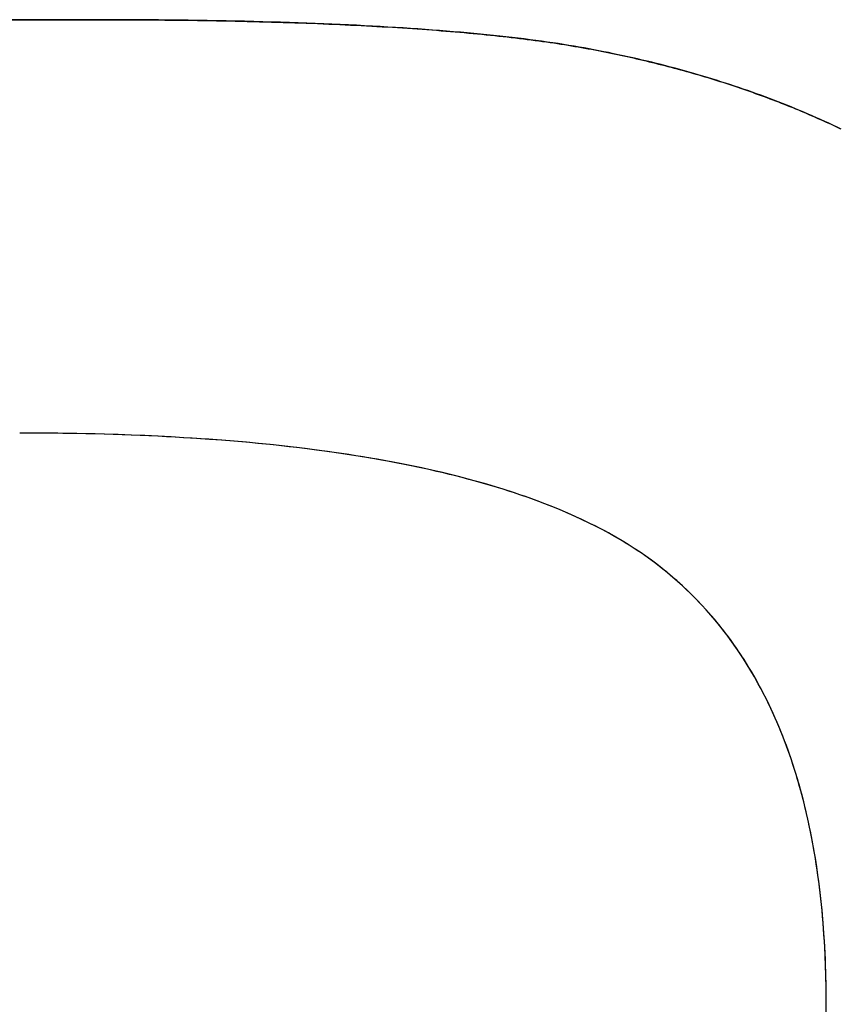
# Model space of a CAD drawing. Extents: x -1.48 to 1.48, y -1.03 to 1.03.
# Tile 71 of 90: x 0.7479 to 0.7697, y -0.5537 to -0.5274. Entities that reach past the tile are written whole.
import ezdxf

# ---------------------------------------------------------------- set-up
doc = ezdxf.new("R2010")
doc.units = 0
doc.layers.get('0').update_dxf_attribs({"linetype": 'CONTINUOUS'})

# ---------------------------------------------------------------- blocks, each defined once
blk = doc.blocks.new('*U1')
at = {"extrusion": (0, -1, 0)}
for p, q in [((0.713517, -0.527437, 0.154), (0.749953, -0.527437, 0.154)), ((0.749953, -0.527437, 0.1539), (0.713517, -0.527437, 0.1539)), ((0.749953, -0.527437, 0.154), (0.749953, -0.527437, 0.1539))]:
    blk.add_line(p, q, dxfattribs=at)
for p, q in [((0.749953, -0.527437, 0.1539), (0.713517, -0.527437, 0.1539)), ((0.713517, -0.527437, 0.154), (0.749953, -0.527437, 0.154)), ((0.749953, -0.527437, 0.154), (0.749953, -0.527437, 0.1539))]:
    blk.add_line(p, q)
for points in [[(0.749953, -0.527437, 0.154), (0.750139, -0.527438, 0.154), (0.750323, -0.527438, 0.154), (0.750507, -0.527438, 0.154), (0.750689, -0.527439, 0.154), (0.75087, -0.52744, 0.154), (0.751051, -0.52744, 0.154), (0.75123, -0.527442, 0.154), (0.751408, -0.527443, 0.154), (0.751585, -0.527444, 0.154), (0.751761, -0.527446, 0.154), (0.751936, -0.527448, 0.154), (0.752111, -0.52745, 0.154), (0.752284, -0.527452, 0.154), (0.752456, -0.527454, 0.154), (0.752627, -0.527456, 0.154), (0.752797, -0.527459, 0.154), (0.752966, -0.527462, 0.154), (0.753133, -0.527465, 0.154), (0.7533, -0.527468, 0.154), (0.753466, -0.527471, 0.154), (0.753631, -0.527474, 0.154), (0.753795, -0.527478, 0.154), (0.753957, -0.527482, 0.154), (0.754119, -0.527486, 0.154), (0.75428, -0.52749, 0.154), (0.754439, -0.527494, 0.154), (0.754598, -0.527499, 0.154), (0.754756, -0.527503, 0.154), (0.754912, -0.527508, 0.154), (0.755068, -0.527513, 0.154), (0.755222, -0.527518, 0.154), (0.755375, -0.527523, 0.154), (0.755528, -0.527529, 0.154), (0.755679, -0.527534, 0.154), (0.75583, -0.52754, 0.154), (0.755979, -0.527546, 0.154), (0.756127, -0.527552, 0.154), (0.756274, -0.527559, 0.154), (0.756421, -0.527565, 0.154), (0.756566, -0.527572, 0.154), (0.75671, -0.527579, 0.154), (0.756853, -0.527585, 0.154), (0.756995, -0.527593, 0.154), (0.757136, -0.5276, 0.154), (0.757276, -0.527607, 0.154), (0.757415, -0.527615, 0.154), (0.757553, -0.527623, 0.154), (0.75769, -0.527631, 0.154), (0.757826, -0.527639, 0.154), (0.757961, -0.527647, 0.154), (0.758095, -0.527656, 0.154), (0.758227, -0.527664, 0.154), (0.758359, -0.527673, 0.154), (0.75849, -0.527682, 0.154), (0.75862, -0.527691, 0.154), (0.758748, -0.527701, 0.154), (0.758876, -0.52771, 0.154), (0.759003, -0.52772, 0.154), (0.759128, -0.52773, 0.154), (0.759253, -0.52774, 0.154), (0.759376, -0.52775, 0.154), (0.759499, -0.52776, 0.154), (0.75962, -0.527771, 0.154), (0.75974, -0.527781, 0.154), (0.75986, -0.527792, 0.154), (0.759978, -0.527803, 0.154), (0.760095, -0.527814, 0.154), (0.760212, -0.527826, 0.154), (0.760327, -0.527837, 0.154), (0.760441, -0.527849, 0.154), (0.760554, -0.527861, 0.154), (0.760666, -0.527873, 0.154), (0.760778, -0.527885, 0.154), (0.760888, -0.527897, 0.154), (0.760997, -0.52791, 0.154), (0.761105, -0.527922, 0.154), (0.761212, -0.527935, 0.154), (0.761318, -0.527948, 0.154), (0.761423, -0.527961, 0.154), (0.761526, -0.527975, 0.154), (0.761629, -0.527988, 0.154), (0.761731, -0.528002, 0.154), (0.761832, -0.528016, 0.154), (0.761932, -0.52803, 0.154), (0.76203, -0.528044, 0.154), (0.762128, -0.528058, 0.154), (0.762225, -0.528073, 0.154), (0.76232, -0.528087, 0.154), (0.762415, -0.528102, 0.154), (0.762509, -0.528117, 0.154), (0.762601, -0.528132, 0.154), (0.762693, -0.528148, 0.154), (0.762783, -0.528163, 0.154), (0.762872, -0.528179, 0.154), (0.762961, -0.528195, 0.154), (0.763048, -0.528211, 0.154), (0.763136, -0.528227, 0.154), (0.763223, -0.528244, 0.154), (0.763309, -0.52826, 0.154), (0.763396, -0.528277, 0.154), (0.763483, -0.528294, 0.154), (0.763569, -0.528312, 0.154), (0.763655, -0.528329, 0.154), (0.763741, -0.528347, 0.154), (0.763827, -0.528365, 0.154), (0.763912, -0.528383, 0.154), (0.763998, -0.528402, 0.154), (0.764083, -0.52842, 0.154), (0.764168, -0.528439, 0.154), (0.764253, -0.528458, 0.154), (0.764338, -0.528478, 0.154), (0.764422, -0.528497, 0.154), (0.764507, -0.528517, 0.154), (0.764591, -0.528537, 0.154), (0.764675, -0.528557, 0.154), (0.764759, -0.528577, 0.154), (0.764842, -0.528598, 0.154), (0.764926, -0.528619, 0.154), (0.765009, -0.52864, 0.154), (0.765092, -0.528661, 0.154), (0.765175, -0.528683, 0.154), (0.765258, -0.528704, 0.154), (0.765341, -0.528726, 0.154), (0.765423, -0.528748, 0.154), (0.765505, -0.528771, 0.154), (0.765587, -0.528793, 0.154), (0.765669, -0.528816, 0.154), (0.765751, -0.528839, 0.154), (0.765833, -0.528862, 0.154), (0.765914, -0.528886, 0.154), (0.765995, -0.528909, 0.154), (0.766076, -0.528933, 0.154), (0.766157, -0.528957, 0.154), (0.766238, -0.528982, 0.154), (0.766318, -0.529006, 0.154), (0.766399, -0.529031, 0.154), (0.766479, -0.529056, 0.154), (0.766559, -0.529081, 0.154), (0.766638, -0.529107, 0.154), (0.766718, -0.529132, 0.154), (0.766798, -0.529158, 0.154), (0.766877, -0.529184, 0.154), (0.766956, -0.529211, 0.154), (0.767035, -0.529237, 0.154), (0.767113, -0.529264, 0.154), (0.767192, -0.529291, 0.154), (0.76727, -0.529318, 0.154), (0.767349, -0.529345, 0.154), (0.767427, -0.529373, 0.154), (0.767504, -0.529401, 0.154), (0.767582, -0.529429, 0.154), (0.76766, -0.529457, 0.154), (0.767737, -0.529485, 0.154), (0.767814, -0.529514, 0.154), (0.767891, -0.529543, 0.154), (0.767968, -0.529572, 0.154), (0.768045, -0.529601, 0.154), (0.768121, -0.529631, 0.154), (0.768197, -0.529661, 0.154), (0.768273, -0.529691, 0.154), (0.768349, -0.529721, 0.154), (0.768425, -0.529751, 0.154), (0.768501, -0.529782, 0.154), (0.768576, -0.529813, 0.154), (0.768651, -0.529844, 0.154), (0.768726, -0.529875, 0.154), (0.768801, -0.529907, 0.154), (0.768876, -0.529939, 0.154), (0.76895, -0.529971, 0.154), (0.769024, -0.530003, 0.154), (0.769099, -0.530035, 0.154), (0.769173, -0.530068, 0.154), (0.769246, -0.530101, 0.154), (0.76932, -0.530134, 0.154), (0.769393, -0.530167, 0.154), (0.769467, -0.5302, 0.154), (0.76954, -0.530234, 0.154), (0.769613, -0.530268, 0.154), (0.769685, -0.530302, 0.154), (0.769758, -0.530337, 0.154)], [(0.769792, -0.530353, 0.1539), (0.769683, -0.530301, 0.1539), (0.769574, -0.53025, 0.1539), (0.769464, -0.530199, 0.1539), (0.769354, -0.530149, 0.1539), (0.769243, -0.530099, 0.1539), (0.769132, -0.53005, 0.1539), (0.76902, -0.530001, 0.1539), (0.768909, -0.529953, 0.1539), (0.768796, -0.529905, 0.1539), (0.768684, -0.529858, 0.1539), (0.768571, -0.529811, 0.1539), (0.768457, -0.529764, 0.1539), (0.768343, -0.529719, 0.1539), (0.768229, -0.529673, 0.1539), (0.768114, -0.529628, 0.1539), (0.767999, -0.529584, 0.1539), (0.767884, -0.52954, 0.1539), (0.767768, -0.529497, 0.1539), (0.767652, -0.529454, 0.1539), (0.767535, -0.529412, 0.1539), (0.767418, -0.52937, 0.1539), (0.767301, -0.529328, 0.1539), (0.767183, -0.529288, 0.1539), (0.767065, -0.529247, 0.1539), (0.766946, -0.529207, 0.1539), (0.766827, -0.529168, 0.1539), (0.766707, -0.529129, 0.1539), (0.766588, -0.52909, 0.1539), (0.766467, -0.529053, 0.1539), (0.766347, -0.529015, 0.1539), (0.766226, -0.528978, 0.1539), (0.766104, -0.528942, 0.1539), (0.765982, -0.528906, 0.1539), (0.76586, -0.52887, 0.1539), (0.765738, -0.528835, 0.1539), (0.765615, -0.528801, 0.1539), (0.765491, -0.528767, 0.1539), (0.765367, -0.528733, 0.1539), (0.765243, -0.5287, 0.1539), (0.765118, -0.528668, 0.1539), (0.764993, -0.528636, 0.1539), (0.764868, -0.528604, 0.1539), (0.764742, -0.528573, 0.1539), (0.764616, -0.528543, 0.1539), (0.764489, -0.528513, 0.1539), (0.764362, -0.528483, 0.1539), (0.764235, -0.528454, 0.1539), (0.764107, -0.528426, 0.1539), (0.763979, -0.528398, 0.1539), (0.76385, -0.52837, 0.1539), (0.763721, -0.528343, 0.1539), (0.763592, -0.528316, 0.1539), (0.763462, -0.52829, 0.1539), (0.763332, -0.528265, 0.1539), (0.763201, -0.52824, 0.1539), (0.76307, -0.528215, 0.1539), (0.762939, -0.528191, 0.1539), (0.762805, -0.528167, 0.1539), (0.762669, -0.528144, 0.1539), (0.762531, -0.528121, 0.1539), (0.76239, -0.528098, 0.1539), (0.762247, -0.528076, 0.1539), (0.762101, -0.528054, 0.1539), (0.761954, -0.528033, 0.1539), (0.761803, -0.528012, 0.1539), (0.761651, -0.527991, 0.1539), (0.761496, -0.527971, 0.1539), (0.761339, -0.527951, 0.1539), (0.76118, -0.527931, 0.1539), (0.761018, -0.527912, 0.1539), (0.760854, -0.527893, 0.1539), (0.760688, -0.527875, 0.1539), (0.760519, -0.527857, 0.1539), (0.760348, -0.527839, 0.1539), (0.760174, -0.527822, 0.1539), (0.759999, -0.527805, 0.1539), (0.75982, -0.527788, 0.1539), (0.75964, -0.527772, 0.1539), (0.759457, -0.527757, 0.1539), (0.759272, -0.527741, 0.1539), (0.759085, -0.527726, 0.1539), (0.758895, -0.527712, 0.1539), (0.758703, -0.527697, 0.1539), (0.758508, -0.527683, 0.1539), (0.758312, -0.52767, 0.1539), (0.758113, -0.527657, 0.1539), (0.757911, -0.527644, 0.1539), (0.757707, -0.527632, 0.1539), (0.757501, -0.52762, 0.1539), (0.757293, -0.527608, 0.1539), (0.757082, -0.527597, 0.1539), (0.756869, -0.527586, 0.1539), (0.756653, -0.527576, 0.1539), (0.756436, -0.527566, 0.1539), (0.756215, -0.527556, 0.1539), (0.755993, -0.527547, 0.1539), (0.755768, -0.527538, 0.1539), (0.755541, -0.527529, 0.1539), (0.755312, -0.527521, 0.1539), (0.75508, -0.527513, 0.1539), (0.754846, -0.527506, 0.1539), (0.754609, -0.527499, 0.1539), (0.75437, -0.527492, 0.1539), (0.754129, -0.527486, 0.1539), (0.753886, -0.52748, 0.1539), (0.75364, -0.527475, 0.1539), (0.753392, -0.52747, 0.1539), (0.753141, -0.527465, 0.1539), (0.752888, -0.52746, 0.1539), (0.752633, -0.527456, 0.1539), (0.752376, -0.527453, 0.1539), (0.752116, -0.52745, 0.1539), (0.751854, -0.527447, 0.1539), (0.751589, -0.527444, 0.1539), (0.751323, -0.527442, 0.1539), (0.751053, -0.52744, 0.1539), (0.750782, -0.527439, 0.1539), (0.750508, -0.527438, 0.1539), (0.750232, -0.527438, 0.1539), (0.749953, -0.527437, 0.1539)], [(0.769792, -0.530353, 0.1539), (0.769683, -0.530301, 0.1539), (0.769574, -0.53025, 0.1539), (0.769464, -0.530199, 0.1539), (0.769354, -0.530149, 0.1539), (0.769243, -0.530099, 0.1539), (0.769132, -0.53005, 0.1539), (0.76902, -0.530001, 0.1539), (0.768909, -0.529953, 0.1539), (0.768796, -0.529905, 0.1539), (0.768684, -0.529858, 0.1539), (0.768571, -0.529811, 0.1539), (0.768457, -0.529764, 0.1539), (0.768343, -0.529719, 0.1539), (0.768229, -0.529673, 0.1539), (0.768114, -0.529628, 0.1539), (0.767999, -0.529584, 0.1539), (0.767884, -0.52954, 0.1539), (0.767768, -0.529497, 0.1539), (0.767652, -0.529454, 0.1539), (0.767535, -0.529412, 0.1539), (0.767418, -0.52937, 0.1539), (0.767301, -0.529328, 0.1539), (0.767183, -0.529288, 0.1539), (0.767065, -0.529247, 0.1539), (0.766946, -0.529207, 0.1539), (0.766827, -0.529168, 0.1539), (0.766707, -0.529129, 0.1539), (0.766588, -0.52909, 0.1539), (0.766467, -0.529053, 0.1539), (0.766347, -0.529015, 0.1539), (0.766226, -0.528978, 0.1539), (0.766104, -0.528942, 0.1539), (0.765982, -0.528906, 0.1539), (0.76586, -0.52887, 0.1539), (0.765738, -0.528835, 0.1539), (0.765615, -0.528801, 0.1539), (0.765491, -0.528767, 0.1539), (0.765367, -0.528733, 0.1539), (0.765243, -0.5287, 0.1539), (0.765118, -0.528668, 0.1539), (0.764993, -0.528636, 0.1539), (0.764868, -0.528604, 0.1539), (0.764742, -0.528573, 0.1539), (0.764616, -0.528543, 0.1539), (0.764489, -0.528513, 0.1539), (0.764362, -0.528483, 0.1539), (0.764235, -0.528454, 0.1539), (0.764107, -0.528426, 0.1539), (0.763979, -0.528398, 0.1539), (0.76385, -0.52837, 0.1539), (0.763721, -0.528343, 0.1539), (0.763592, -0.528316, 0.1539), (0.763462, -0.52829, 0.1539), (0.763332, -0.528265, 0.1539), (0.763201, -0.52824, 0.1539), (0.76307, -0.528215, 0.1539), (0.762939, -0.528191, 0.1539), (0.762805, -0.528167, 0.1539), (0.762669, -0.528144, 0.1539), (0.762531, -0.528121, 0.1539), (0.76239, -0.528098, 0.1539), (0.762247, -0.528076, 0.1539), (0.762101, -0.528054, 0.1539), (0.761954, -0.528033, 0.1539), (0.761803, -0.528012, 0.1539), (0.761651, -0.527991, 0.1539), (0.761496, -0.527971, 0.1539), (0.761339, -0.527951, 0.1539), (0.76118, -0.527931, 0.1539), (0.761018, -0.527912, 0.1539), (0.760854, -0.527893, 0.1539), (0.760688, -0.527875, 0.1539), (0.760519, -0.527857, 0.1539), (0.760348, -0.527839, 0.1539), (0.760174, -0.527822, 0.1539), (0.759999, -0.527805, 0.1539), (0.75982, -0.527788, 0.1539), (0.75964, -0.527772, 0.1539), (0.759457, -0.527757, 0.1539), (0.759272, -0.527741, 0.1539), (0.759085, -0.527726, 0.1539), (0.758895, -0.527712, 0.1539), (0.758703, -0.527697, 0.1539), (0.758508, -0.527683, 0.1539), (0.758312, -0.52767, 0.1539), (0.758113, -0.527657, 0.1539), (0.757911, -0.527644, 0.1539), (0.757707, -0.527632, 0.1539), (0.757501, -0.52762, 0.1539), (0.757293, -0.527608, 0.1539), (0.757082, -0.527597, 0.1539), (0.756869, -0.527586, 0.1539), (0.756653, -0.527576, 0.1539), (0.756436, -0.527566, 0.1539), (0.756215, -0.527556, 0.1539), (0.755993, -0.527547, 0.1539), (0.755768, -0.527538, 0.1539), (0.755541, -0.527529, 0.1539), (0.755312, -0.527521, 0.1539), (0.75508, -0.527513, 0.1539), (0.754846, -0.527506, 0.1539), (0.754609, -0.527499, 0.1539), (0.75437, -0.527492, 0.1539), (0.754129, -0.527486, 0.1539), (0.753886, -0.52748, 0.1539), (0.75364, -0.527475, 0.1539), (0.753392, -0.52747, 0.1539), (0.753141, -0.527465, 0.1539), (0.752888, -0.52746, 0.1539), (0.752633, -0.527456, 0.1539), (0.752376, -0.527453, 0.1539), (0.752116, -0.52745, 0.1539), (0.751854, -0.527447, 0.1539), (0.751589, -0.527444, 0.1539), (0.751323, -0.527442, 0.1539), (0.751053, -0.52744, 0.1539), (0.750782, -0.527439, 0.1539), (0.750508, -0.527438, 0.1539), (0.750232, -0.527438, 0.1539), (0.749953, -0.527437, 0.1539)], [(0.749953, -0.527437, 0.154), (0.750139, -0.527438, 0.154), (0.750323, -0.527438, 0.154), (0.750507, -0.527438, 0.154), (0.750689, -0.527439, 0.154), (0.75087, -0.52744, 0.154), (0.751051, -0.52744, 0.154), (0.75123, -0.527442, 0.154), (0.751408, -0.527443, 0.154), (0.751585, -0.527444, 0.154), (0.751761, -0.527446, 0.154), (0.751936, -0.527448, 0.154), (0.752111, -0.52745, 0.154), (0.752284, -0.527452, 0.154), (0.752456, -0.527454, 0.154), (0.752627, -0.527456, 0.154), (0.752797, -0.527459, 0.154), (0.752966, -0.527462, 0.154), (0.753133, -0.527465, 0.154), (0.7533, -0.527468, 0.154), (0.753466, -0.527471, 0.154), (0.753631, -0.527474, 0.154), (0.753795, -0.527478, 0.154), (0.753957, -0.527482, 0.154), (0.754119, -0.527486, 0.154), (0.75428, -0.52749, 0.154), (0.754439, -0.527494, 0.154), (0.754598, -0.527499, 0.154), (0.754756, -0.527503, 0.154), (0.754912, -0.527508, 0.154), (0.755068, -0.527513, 0.154), (0.755222, -0.527518, 0.154), (0.755375, -0.527523, 0.154), (0.755528, -0.527529, 0.154), (0.755679, -0.527534, 0.154), (0.75583, -0.52754, 0.154), (0.755979, -0.527546, 0.154), (0.756127, -0.527552, 0.154), (0.756274, -0.527559, 0.154), (0.756421, -0.527565, 0.154), (0.756566, -0.527572, 0.154), (0.75671, -0.527579, 0.154), (0.756853, -0.527585, 0.154), (0.756995, -0.527593, 0.154), (0.757136, -0.5276, 0.154), (0.757276, -0.527607, 0.154), (0.757415, -0.527615, 0.154), (0.757553, -0.527623, 0.154), (0.75769, -0.527631, 0.154), (0.757826, -0.527639, 0.154), (0.757961, -0.527647, 0.154), (0.758095, -0.527656, 0.154), (0.758227, -0.527664, 0.154), (0.758359, -0.527673, 0.154), (0.75849, -0.527682, 0.154), (0.75862, -0.527691, 0.154), (0.758748, -0.527701, 0.154), (0.758876, -0.52771, 0.154), (0.759003, -0.52772, 0.154), (0.759128, -0.52773, 0.154), (0.759253, -0.52774, 0.154), (0.759376, -0.52775, 0.154), (0.759499, -0.52776, 0.154), (0.75962, -0.527771, 0.154), (0.75974, -0.527781, 0.154), (0.75986, -0.527792, 0.154), (0.759978, -0.527803, 0.154), (0.760095, -0.527814, 0.154), (0.760212, -0.527826, 0.154), (0.760327, -0.527837, 0.154), (0.760441, -0.527849, 0.154), (0.760554, -0.527861, 0.154), (0.760666, -0.527873, 0.154), (0.760778, -0.527885, 0.154), (0.760888, -0.527897, 0.154), (0.760997, -0.52791, 0.154), (0.761105, -0.527922, 0.154), (0.761212, -0.527935, 0.154), (0.761318, -0.527948, 0.154), (0.761423, -0.527961, 0.154), (0.761526, -0.527975, 0.154), (0.761629, -0.527988, 0.154), (0.761731, -0.528002, 0.154), (0.761832, -0.528016, 0.154), (0.761932, -0.52803, 0.154), (0.76203, -0.528044, 0.154), (0.762128, -0.528058, 0.154), (0.762225, -0.528073, 0.154), (0.76232, -0.528087, 0.154), (0.762415, -0.528102, 0.154), (0.762509, -0.528117, 0.154), (0.762601, -0.528132, 0.154), (0.762693, -0.528148, 0.154), (0.762783, -0.528163, 0.154), (0.762872, -0.528179, 0.154), (0.762961, -0.528195, 0.154), (0.763048, -0.528211, 0.154), (0.763136, -0.528227, 0.154), (0.763223, -0.528244, 0.154), (0.763309, -0.52826, 0.154), (0.763396, -0.528277, 0.154), (0.763483, -0.528294, 0.154), (0.763569, -0.528312, 0.154), (0.763655, -0.528329, 0.154), (0.763741, -0.528347, 0.154), (0.763827, -0.528365, 0.154), (0.763912, -0.528383, 0.154), (0.763998, -0.528402, 0.154), (0.764083, -0.52842, 0.154), (0.764168, -0.528439, 0.154), (0.764253, -0.528458, 0.154), (0.764338, -0.528478, 0.154), (0.764422, -0.528497, 0.154), (0.764507, -0.528517, 0.154), (0.764591, -0.528537, 0.154), (0.764675, -0.528557, 0.154), (0.764759, -0.528577, 0.154), (0.764842, -0.528598, 0.154), (0.764926, -0.528619, 0.154), (0.765009, -0.52864, 0.154), (0.765092, -0.528661, 0.154), (0.765175, -0.528683, 0.154), (0.765258, -0.528704, 0.154), (0.765341, -0.528726, 0.154), (0.765423, -0.528748, 0.154), (0.765505, -0.528771, 0.154), (0.765587, -0.528793, 0.154), (0.765669, -0.528816, 0.154), (0.765751, -0.528839, 0.154), (0.765833, -0.528862, 0.154), (0.765914, -0.528886, 0.154), (0.765995, -0.528909, 0.154), (0.766076, -0.528933, 0.154), (0.766157, -0.528957, 0.154), (0.766238, -0.528982, 0.154), (0.766318, -0.529006, 0.154), (0.766399, -0.529031, 0.154), (0.766479, -0.529056, 0.154), (0.766559, -0.529081, 0.154), (0.766638, -0.529107, 0.154), (0.766718, -0.529132, 0.154), (0.766798, -0.529158, 0.154), (0.766877, -0.529184, 0.154), (0.766956, -0.529211, 0.154), (0.767035, -0.529237, 0.154), (0.767113, -0.529264, 0.154), (0.767192, -0.529291, 0.154), (0.76727, -0.529318, 0.154), (0.767349, -0.529345, 0.154), (0.767427, -0.529373, 0.154), (0.767504, -0.529401, 0.154), (0.767582, -0.529429, 0.154), (0.76766, -0.529457, 0.154), (0.767737, -0.529485, 0.154), (0.767814, -0.529514, 0.154), (0.767891, -0.529543, 0.154), (0.767968, -0.529572, 0.154), (0.768045, -0.529601, 0.154), (0.768121, -0.529631, 0.154), (0.768197, -0.529661, 0.154), (0.768273, -0.529691, 0.154), (0.768349, -0.529721, 0.154), (0.768425, -0.529751, 0.154), (0.768501, -0.529782, 0.154), (0.768576, -0.529813, 0.154), (0.768651, -0.529844, 0.154), (0.768726, -0.529875, 0.154), (0.768801, -0.529907, 0.154), (0.768876, -0.529939, 0.154), (0.76895, -0.529971, 0.154), (0.769024, -0.530003, 0.154), (0.769099, -0.530035, 0.154), (0.769173, -0.530068, 0.154), (0.769246, -0.530101, 0.154), (0.76932, -0.530134, 0.154), (0.769393, -0.530167, 0.154), (0.769467, -0.5302, 0.154), (0.76954, -0.530234, 0.154), (0.769613, -0.530268, 0.154), (0.769685, -0.530302, 0.154), (0.769758, -0.530337, 0.154)], [(0.769396, -0.553693, 0.154), (0.769396, -0.553519, 0.154), (0.769394, -0.553346, 0.154), (0.769392, -0.553174, 0.154), (0.769388, -0.553003, 0.154), (0.769384, -0.552833, 0.154), (0.769378, -0.552664, 0.154), (0.769372, -0.552496, 0.154), (0.769364, -0.55233, 0.154), (0.769356, -0.552164, 0.154), (0.769346, -0.551999, 0.154), (0.769335, -0.551836, 0.154), (0.769324, -0.551674, 0.154), (0.769311, -0.551512, 0.154), (0.769298, -0.551352, 0.154), (0.769283, -0.551193, 0.154), (0.769267, -0.551035, 0.154), (0.769251, -0.550878, 0.154), (0.769233, -0.550722, 0.154), (0.769215, -0.550567, 0.154), (0.769195, -0.550413, 0.154), (0.769174, -0.550261, 0.154), (0.769153, -0.550109, 0.154), (0.76913, -0.549958, 0.154), (0.769106, -0.549809, 0.154), (0.769082, -0.54966, 0.154), (0.769056, -0.549513, 0.154), (0.769029, -0.549367, 0.154), (0.769002, -0.549222, 0.154), (0.768973, -0.549078, 0.154), (0.768943, -0.548934, 0.154), (0.768912, -0.548793, 0.154), (0.768881, -0.548652, 0.154), (0.768848, -0.548512, 0.154), (0.768814, -0.548373, 0.154), (0.76878, -0.548235, 0.154), (0.768744, -0.548099, 0.154), (0.768707, -0.547963, 0.154), (0.768669, -0.547829, 0.154), (0.76863, -0.547695, 0.154), (0.768591, -0.547563, 0.154), (0.76855, -0.547432, 0.154), (0.768508, -0.547302, 0.154), (0.768465, -0.547173, 0.154), (0.768421, -0.547045, 0.154), (0.768377, -0.546918, 0.154), (0.768331, -0.546792, 0.154), (0.768284, -0.546667, 0.154), (0.768236, -0.546543, 0.154), (0.768187, -0.546421, 0.154), (0.768137, -0.546299, 0.154), (0.768087, -0.546179, 0.154), (0.768035, -0.546059, 0.154), (0.767982, -0.545941, 0.154), (0.767928, -0.545824, 0.154), (0.767873, -0.545708, 0.154), (0.767817, -0.545592, 0.154), (0.76776, -0.545478, 0.154), (0.767702, -0.545365, 0.154), (0.767643, -0.545254, 0.154), (0.767583, -0.545143, 0.154), (0.767523, -0.545033, 0.154), (0.767461, -0.544924, 0.154), (0.767398, -0.544817, 0.154), (0.767334, -0.54471, 0.154), (0.767269, -0.544605, 0.154), (0.767203, -0.5445, 0.154), (0.767136, -0.544397, 0.154), (0.767068, -0.544295, 0.154), (0.766999, -0.544194, 0.154), (0.766929, -0.544094, 0.154), (0.766858, -0.543995, 0.154), (0.766786, -0.543897, 0.154), (0.766713, -0.5438, 0.154), (0.766639, -0.543704, 0.154), (0.766564, -0.543609, 0.154), (0.766488, -0.543516, 0.154), (0.766411, -0.543423, 0.154), (0.766333, -0.543332, 0.154), (0.766254, -0.543241, 0.154), (0.766173, -0.543152, 0.154), (0.766092, -0.543064, 0.154), (0.76601, -0.542977, 0.154), (0.765927, -0.542891, 0.154), (0.765843, -0.542805, 0.154), (0.765758, -0.542722, 0.154), (0.765672, -0.542639, 0.154), (0.765585, -0.542557, 0.154), (0.765497, -0.542476, 0.154), (0.765407, -0.542396, 0.154), (0.765317, -0.542318, 0.154), (0.765226, -0.54224, 0.154), (0.765134, -0.542164, 0.154), (0.765041, -0.542089, 0.154), (0.764947, -0.542014, 0.154), (0.764852, -0.541941, 0.154), (0.764755, -0.541869, 0.154), (0.764657, -0.541797, 0.154), (0.764558, -0.541727, 0.154), (0.764457, -0.541657, 0.154), (0.764354, -0.541588, 0.154), (0.764249, -0.54152, 0.154), (0.764143, -0.541452, 0.154), (0.764034, -0.541385, 0.154), (0.763925, -0.541319, 0.154), (0.763813, -0.541254, 0.154), (0.7637, -0.541189, 0.154), (0.763585, -0.541125, 0.154), (0.763469, -0.541062, 0.154), (0.763351, -0.541, 0.154), (0.763231, -0.540938, 0.154), (0.763109, -0.540877, 0.154), (0.762986, -0.540817, 0.154), (0.762861, -0.540758, 0.154), (0.762734, -0.5407, 0.154), (0.762606, -0.540642, 0.154), (0.762476, -0.540585, 0.154), (0.762344, -0.540528, 0.154), (0.76221, -0.540473, 0.154), (0.762075, -0.540418, 0.154), (0.761938, -0.540364, 0.154), (0.7618, -0.540311, 0.154), (0.761659, -0.540258, 0.154), (0.761517, -0.540207, 0.154), (0.761374, -0.540156, 0.154), (0.761228, -0.540105, 0.154), (0.761081, -0.540056, 0.154), (0.760933, -0.540007, 0.154), (0.760782, -0.539959, 0.154), (0.76063, -0.539912, 0.154), (0.760476, -0.539866, 0.154), (0.760321, -0.53982, 0.154), (0.760163, -0.539775, 0.154), (0.760005, -0.539731, 0.154), (0.759844, -0.539687, 0.154), (0.759682, -0.539645, 0.154), (0.759518, -0.539603, 0.154), (0.759352, -0.539562, 0.154), (0.759185, -0.539521, 0.154), (0.759015, -0.539481, 0.154), (0.758845, -0.539443, 0.154), (0.758672, -0.539404, 0.154), (0.758498, -0.539367, 0.154), (0.758322, -0.53933, 0.154), (0.758145, -0.539295, 0.154), (0.757965, -0.539259, 0.154), (0.757784, -0.539225, 0.154), (0.757602, -0.539191, 0.154), (0.757417, -0.539159, 0.154), (0.757231, -0.539126, 0.154), (0.757044, -0.539095, 0.154), (0.756854, -0.539065, 0.154), (0.756663, -0.539035, 0.154), (0.75647, -0.539006, 0.154), (0.756276, -0.538977, 0.154), (0.756079, -0.53895, 0.154), (0.755882, -0.538923, 0.154), (0.755682, -0.538897, 0.154), (0.755481, -0.538872, 0.154), (0.755278, -0.538847, 0.154), (0.755073, -0.538823, 0.154), (0.754867, -0.5388, 0.154), (0.754659, -0.538778, 0.154), (0.754449, -0.538756, 0.154), (0.754237, -0.538736, 0.154), (0.754024, -0.538716, 0.154), (0.753809, -0.538696, 0.154), (0.753593, -0.538678, 0.154), (0.753374, -0.53866, 0.154), (0.753154, -0.538643, 0.154), (0.752933, -0.538627, 0.154), (0.752709, -0.538611, 0.154), (0.752484, -0.538597, 0.154), (0.752258, -0.538583, 0.154), (0.752029, -0.538569, 0.154), (0.751799, -0.538557, 0.154), (0.751567, -0.538545, 0.154), (0.751334, -0.538534, 0.154), (0.751099, -0.538524, 0.154), (0.750862, -0.538515, 0.154), (0.750623, -0.538506, 0.154), (0.750383, -0.538498, 0.154), (0.750141, -0.538491, 0.154), (0.749897, -0.538484, 0.154), (0.749652, -0.538479, 0.154), (0.749405, -0.538474, 0.154), (0.749156, -0.53847, 0.154), (0.748905, -0.538466, 0.154), (0.748653, -0.538464, 0.154), (0.748399, -0.538462, 0.154), (0.748144, -0.538461, 0.154), (0.747887, -0.53846, 0.154)], [(0.769396, -0.553693, 0.1539), (0.769395, -0.553432, 0.1539), (0.769392, -0.553172, 0.1539), (0.769386, -0.552916, 0.1539), (0.769378, -0.552661, 0.1539), (0.769368, -0.55241, 0.1539), (0.769355, -0.55216, 0.1539), (0.769341, -0.551913, 0.1539), (0.769323, -0.551669, 0.1539), (0.769304, -0.551426, 0.1539), (0.769282, -0.551187, 0.1539), (0.769259, -0.550949, 0.1539), (0.769232, -0.550715, 0.1539), (0.769204, -0.550482, 0.1539), (0.769173, -0.550252, 0.1539), (0.76914, -0.550025, 0.1539), (0.769105, -0.549799, 0.1539), (0.769067, -0.549577, 0.1539), (0.769027, -0.549357, 0.1539), (0.768985, -0.549139, 0.1539), (0.768941, -0.548923, 0.1539), (0.768894, -0.54871, 0.1539), (0.768845, -0.5485, 0.1539), (0.768794, -0.548292, 0.1539), (0.76874, -0.548086, 0.1539), (0.768685, -0.547883, 0.1539), (0.768626, -0.547682, 0.1539), (0.768566, -0.547483, 0.1539), (0.768503, -0.547287, 0.1539), (0.768438, -0.547094, 0.1539), (0.768371, -0.546903, 0.1539), (0.768302, -0.546714, 0.1539), (0.76823, -0.546528, 0.1539), (0.768156, -0.546344, 0.1539), (0.76808, -0.546163, 0.1539), (0.768001, -0.545984, 0.1539), (0.76792, -0.545807, 0.1539), (0.767837, -0.545633, 0.1539), (0.767752, -0.545461, 0.1539), (0.767664, -0.545292, 0.1539), (0.767574, -0.545125, 0.1539), (0.767482, -0.544961, 0.1539), (0.767387, -0.544799, 0.1539), (0.76729, -0.54464, 0.1539), (0.767191, -0.544482, 0.1539), (0.76709, -0.544328, 0.1539), (0.766986, -0.544176, 0.1539), (0.76688, -0.544026, 0.1539), (0.766772, -0.543878, 0.1539), (0.766662, -0.543733, 0.1539), (0.766549, -0.543591, 0.1539), (0.766434, -0.543451, 0.1539), (0.766316, -0.543313, 0.1539), (0.766197, -0.543178, 0.1539), (0.766075, -0.543045, 0.1539), (0.765951, -0.542915, 0.1539), (0.765824, -0.542787, 0.1539), (0.765696, -0.542661, 0.1539), (0.765565, -0.542538, 0.1539), (0.765431, -0.542418, 0.1539), (0.765296, -0.542299, 0.1539), (0.765158, -0.542184, 0.1539), (0.765018, -0.54207, 0.1539), (0.764876, -0.541959, 0.1539), (0.764731, -0.541851, 0.1539), (0.764582, -0.541744, 0.1539), (0.76443, -0.541639, 0.1539), (0.764274, -0.541536, 0.1539), (0.764114, -0.541434, 0.1539), (0.76395, -0.541334, 0.1539), (0.763782, -0.541236, 0.1539), (0.763611, -0.541139, 0.1539), (0.763435, -0.541044, 0.1539), (0.763256, -0.540951, 0.1539), (0.763073, -0.54086, 0.1539), (0.762886, -0.54077, 0.1539), (0.762696, -0.540682, 0.1539), (0.762501, -0.540596, 0.1539), (0.762303, -0.540511, 0.1539), (0.762101, -0.540428, 0.1539), (0.761895, -0.540347, 0.1539), (0.761685, -0.540268, 0.1539), (0.761471, -0.54019, 0.1539), (0.761254, -0.540114, 0.1539), (0.761032, -0.54004, 0.1539), (0.760807, -0.539967, 0.1539), (0.760578, -0.539896, 0.1539), (0.760345, -0.539827, 0.1539), (0.760109, -0.53976, 0.1539), (0.759868, -0.539694, 0.1539), (0.759624, -0.53963, 0.1539), (0.759376, -0.539567, 0.1539), (0.759123, -0.539507, 0.1539), (0.758868, -0.539448, 0.1539), (0.758608, -0.539391, 0.1539), (0.758344, -0.539335, 0.1539), (0.758077, -0.539281, 0.1539), (0.757806, -0.539229, 0.1539), (0.757531, -0.539179, 0.1539), (0.757252, -0.53913, 0.1539), (0.756969, -0.539083, 0.1539), (0.756683, -0.539038, 0.1539), (0.756392, -0.538994, 0.1539), (0.756098, -0.538952, 0.1539), (0.7558, -0.538912, 0.1539), (0.755498, -0.538874, 0.1539), (0.755192, -0.538837, 0.1539), (0.754883, -0.538802, 0.1539), (0.75457, -0.538769, 0.1539), (0.754252, -0.538737, 0.1539), (0.753931, -0.538707, 0.1539), (0.753606, -0.538679, 0.1539), (0.753278, -0.538652, 0.1539), (0.752945, -0.538628, 0.1539), (0.752609, -0.538605, 0.1539), (0.752268, -0.538583, 0.1539), (0.751924, -0.538564, 0.1539), (0.751576, -0.538546, 0.1539), (0.751225, -0.538529, 0.1539), (0.750869, -0.538515, 0.1539), (0.75051, -0.538502, 0.1539), (0.750147, -0.538491, 0.1539), (0.749779, -0.538482, 0.1539), (0.749409, -0.538474, 0.1539), (0.749034, -0.538468, 0.1539), (0.748655, -0.538464, 0.1539), (0.748273, -0.538461, 0.1539), (0.747887, -0.53846, 0.1539)], [(0.769396, -0.553693, 0.1539), (0.769395, -0.553432, 0.1539), (0.769392, -0.553172, 0.1539), (0.769386, -0.552916, 0.1539), (0.769378, -0.552661, 0.1539), (0.769368, -0.55241, 0.1539), (0.769355, -0.55216, 0.1539), (0.769341, -0.551913, 0.1539), (0.769323, -0.551669, 0.1539), (0.769304, -0.551426, 0.1539), (0.769282, -0.551187, 0.1539), (0.769259, -0.550949, 0.1539), (0.769232, -0.550715, 0.1539), (0.769204, -0.550482, 0.1539), (0.769173, -0.550252, 0.1539), (0.76914, -0.550025, 0.1539), (0.769105, -0.549799, 0.1539), (0.769067, -0.549577, 0.1539), (0.769027, -0.549357, 0.1539), (0.768985, -0.549139, 0.1539), (0.768941, -0.548923, 0.1539), (0.768894, -0.54871, 0.1539), (0.768845, -0.5485, 0.1539), (0.768794, -0.548292, 0.1539), (0.76874, -0.548086, 0.1539), (0.768685, -0.547883, 0.1539), (0.768626, -0.547682, 0.1539), (0.768566, -0.547483, 0.1539), (0.768503, -0.547287, 0.1539), (0.768438, -0.547094, 0.1539), (0.768371, -0.546903, 0.1539), (0.768302, -0.546714, 0.1539), (0.76823, -0.546528, 0.1539), (0.768156, -0.546344, 0.1539), (0.76808, -0.546163, 0.1539), (0.768001, -0.545984, 0.1539), (0.76792, -0.545807, 0.1539), (0.767837, -0.545633, 0.1539), (0.767752, -0.545461, 0.1539), (0.767664, -0.545292, 0.1539), (0.767574, -0.545125, 0.1539), (0.767482, -0.544961, 0.1539), (0.767387, -0.544799, 0.1539), (0.76729, -0.54464, 0.1539), (0.767191, -0.544482, 0.1539), (0.76709, -0.544328, 0.1539), (0.766986, -0.544176, 0.1539), (0.76688, -0.544026, 0.1539), (0.766772, -0.543878, 0.1539), (0.766662, -0.543733, 0.1539), (0.766549, -0.543591, 0.1539), (0.766434, -0.543451, 0.1539), (0.766316, -0.543313, 0.1539), (0.766197, -0.543178, 0.1539), (0.766075, -0.543045, 0.1539), (0.765951, -0.542915, 0.1539), (0.765824, -0.542787, 0.1539), (0.765696, -0.542661, 0.1539), (0.765565, -0.542538, 0.1539), (0.765431, -0.542418, 0.1539), (0.765296, -0.542299, 0.1539), (0.765158, -0.542184, 0.1539), (0.765018, -0.54207, 0.1539), (0.764876, -0.541959, 0.1539), (0.764731, -0.541851, 0.1539), (0.764582, -0.541744, 0.1539), (0.76443, -0.541639, 0.1539), (0.764274, -0.541536, 0.1539), (0.764114, -0.541434, 0.1539), (0.76395, -0.541334, 0.1539), (0.763782, -0.541236, 0.1539), (0.763611, -0.541139, 0.1539), (0.763435, -0.541044, 0.1539), (0.763256, -0.540951, 0.1539), (0.763073, -0.54086, 0.1539), (0.762886, -0.54077, 0.1539), (0.762696, -0.540682, 0.1539), (0.762501, -0.540596, 0.1539), (0.762303, -0.540511, 0.1539), (0.762101, -0.540428, 0.1539), (0.761895, -0.540347, 0.1539), (0.761685, -0.540268, 0.1539), (0.761471, -0.54019, 0.1539), (0.761254, -0.540114, 0.1539), (0.761032, -0.54004, 0.1539), (0.760807, -0.539967, 0.1539), (0.760578, -0.539896, 0.1539), (0.760345, -0.539827, 0.1539), (0.760109, -0.53976, 0.1539), (0.759868, -0.539694, 0.1539), (0.759624, -0.53963, 0.1539), (0.759376, -0.539567, 0.1539), (0.759123, -0.539507, 0.1539), (0.758868, -0.539448, 0.1539), (0.758608, -0.539391, 0.1539), (0.758344, -0.539335, 0.1539), (0.758077, -0.539281, 0.1539), (0.757806, -0.539229, 0.1539), (0.757531, -0.539179, 0.1539), (0.757252, -0.53913, 0.1539), (0.756969, -0.539083, 0.1539), (0.756683, -0.539038, 0.1539), (0.756392, -0.538994, 0.1539), (0.756098, -0.538952, 0.1539), (0.7558, -0.538912, 0.1539), (0.755498, -0.538874, 0.1539), (0.755192, -0.538837, 0.1539), (0.754883, -0.538802, 0.1539), (0.75457, -0.538769, 0.1539), (0.754252, -0.538737, 0.1539), (0.753931, -0.538707, 0.1539), (0.753606, -0.538679, 0.1539), (0.753278, -0.538652, 0.1539), (0.752945, -0.538628, 0.1539), (0.752609, -0.538605, 0.1539), (0.752268, -0.538583, 0.1539), (0.751924, -0.538564, 0.1539), (0.751576, -0.538546, 0.1539), (0.751225, -0.538529, 0.1539), (0.750869, -0.538515, 0.1539), (0.75051, -0.538502, 0.1539), (0.750147, -0.538491, 0.1539), (0.749779, -0.538482, 0.1539), (0.749409, -0.538474, 0.1539), (0.749034, -0.538468, 0.1539), (0.748655, -0.538464, 0.1539), (0.748273, -0.538461, 0.1539), (0.747887, -0.53846, 0.1539)], [(0.769396, -0.553693, 0.154), (0.769396, -0.553519, 0.154), (0.769394, -0.553346, 0.154), (0.769392, -0.553174, 0.154), (0.769388, -0.553003, 0.154), (0.769384, -0.552833, 0.154), (0.769378, -0.552664, 0.154), (0.769372, -0.552496, 0.154), (0.769364, -0.55233, 0.154), (0.769356, -0.552164, 0.154), (0.769346, -0.551999, 0.154), (0.769335, -0.551836, 0.154), (0.769324, -0.551674, 0.154), (0.769311, -0.551512, 0.154), (0.769298, -0.551352, 0.154), (0.769283, -0.551193, 0.154), (0.769267, -0.551035, 0.154), (0.769251, -0.550878, 0.154), (0.769233, -0.550722, 0.154), (0.769215, -0.550567, 0.154), (0.769195, -0.550413, 0.154), (0.769174, -0.550261, 0.154), (0.769153, -0.550109, 0.154), (0.76913, -0.549958, 0.154), (0.769106, -0.549809, 0.154), (0.769082, -0.54966, 0.154), (0.769056, -0.549513, 0.154), (0.769029, -0.549367, 0.154), (0.769002, -0.549222, 0.154), (0.768973, -0.549078, 0.154), (0.768943, -0.548934, 0.154), (0.768912, -0.548793, 0.154), (0.768881, -0.548652, 0.154), (0.768848, -0.548512, 0.154), (0.768814, -0.548373, 0.154), (0.76878, -0.548235, 0.154), (0.768744, -0.548099, 0.154), (0.768707, -0.547963, 0.154), (0.768669, -0.547829, 0.154), (0.76863, -0.547695, 0.154), (0.768591, -0.547563, 0.154), (0.76855, -0.547432, 0.154), (0.768508, -0.547302, 0.154), (0.768465, -0.547173, 0.154), (0.768421, -0.547045, 0.154), (0.768377, -0.546918, 0.154), (0.768331, -0.546792, 0.154), (0.768284, -0.546667, 0.154), (0.768236, -0.546543, 0.154), (0.768187, -0.546421, 0.154), (0.768137, -0.546299, 0.154), (0.768087, -0.546179, 0.154), (0.768035, -0.546059, 0.154), (0.767982, -0.545941, 0.154), (0.767928, -0.545824, 0.154), (0.767873, -0.545708, 0.154), (0.767817, -0.545592, 0.154), (0.76776, -0.545478, 0.154), (0.767702, -0.545365, 0.154), (0.767643, -0.545254, 0.154), (0.767583, -0.545143, 0.154), (0.767523, -0.545033, 0.154), (0.767461, -0.544924, 0.154), (0.767398, -0.544817, 0.154), (0.767334, -0.54471, 0.154), (0.767269, -0.544605, 0.154), (0.767203, -0.5445, 0.154), (0.767136, -0.544397, 0.154), (0.767068, -0.544295, 0.154), (0.766999, -0.544194, 0.154), (0.766929, -0.544094, 0.154), (0.766858, -0.543995, 0.154), (0.766786, -0.543897, 0.154), (0.766713, -0.5438, 0.154), (0.766639, -0.543704, 0.154), (0.766564, -0.543609, 0.154), (0.766488, -0.543516, 0.154), (0.766411, -0.543423, 0.154), (0.766333, -0.543332, 0.154), (0.766254, -0.543241, 0.154), (0.766173, -0.543152, 0.154), (0.766092, -0.543064, 0.154), (0.76601, -0.542977, 0.154), (0.765927, -0.542891, 0.154), (0.765843, -0.542805, 0.154), (0.765758, -0.542722, 0.154), (0.765672, -0.542639, 0.154), (0.765585, -0.542557, 0.154), (0.765497, -0.542476, 0.154), (0.765407, -0.542396, 0.154), (0.765317, -0.542318, 0.154), (0.765226, -0.54224, 0.154), (0.765134, -0.542164, 0.154), (0.765041, -0.542089, 0.154), (0.764947, -0.542014, 0.154), (0.764852, -0.541941, 0.154), (0.764755, -0.541869, 0.154), (0.764657, -0.541797, 0.154), (0.764558, -0.541727, 0.154), (0.764457, -0.541657, 0.154), (0.764354, -0.541588, 0.154), (0.764249, -0.54152, 0.154), (0.764143, -0.541452, 0.154), (0.764034, -0.541385, 0.154), (0.763925, -0.541319, 0.154), (0.763813, -0.541254, 0.154), (0.7637, -0.541189, 0.154), (0.763585, -0.541125, 0.154), (0.763469, -0.541062, 0.154), (0.763351, -0.541, 0.154), (0.763231, -0.540938, 0.154), (0.763109, -0.540877, 0.154), (0.762986, -0.540817, 0.154), (0.762861, -0.540758, 0.154), (0.762734, -0.5407, 0.154), (0.762606, -0.540642, 0.154), (0.762476, -0.540585, 0.154), (0.762344, -0.540528, 0.154), (0.76221, -0.540473, 0.154), (0.762075, -0.540418, 0.154), (0.761938, -0.540364, 0.154), (0.7618, -0.540311, 0.154), (0.761659, -0.540258, 0.154), (0.761517, -0.540207, 0.154), (0.761374, -0.540156, 0.154), (0.761228, -0.540105, 0.154), (0.761081, -0.540056, 0.154), (0.760933, -0.540007, 0.154), (0.760782, -0.539959, 0.154), (0.76063, -0.539912, 0.154), (0.760476, -0.539866, 0.154), (0.760321, -0.53982, 0.154), (0.760163, -0.539775, 0.154), (0.760005, -0.539731, 0.154), (0.759844, -0.539687, 0.154), (0.759682, -0.539645, 0.154), (0.759518, -0.539603, 0.154), (0.759352, -0.539562, 0.154), (0.759185, -0.539521, 0.154), (0.759015, -0.539481, 0.154), (0.758845, -0.539443, 0.154), (0.758672, -0.539404, 0.154), (0.758498, -0.539367, 0.154), (0.758322, -0.53933, 0.154), (0.758145, -0.539295, 0.154), (0.757965, -0.539259, 0.154), (0.757784, -0.539225, 0.154), (0.757602, -0.539191, 0.154), (0.757417, -0.539159, 0.154), (0.757231, -0.539126, 0.154), (0.757044, -0.539095, 0.154), (0.756854, -0.539065, 0.154), (0.756663, -0.539035, 0.154), (0.75647, -0.539006, 0.154), (0.756276, -0.538977, 0.154), (0.756079, -0.53895, 0.154), (0.755882, -0.538923, 0.154), (0.755682, -0.538897, 0.154), (0.755481, -0.538872, 0.154), (0.755278, -0.538847, 0.154), (0.755073, -0.538823, 0.154), (0.754867, -0.5388, 0.154), (0.754659, -0.538778, 0.154), (0.754449, -0.538756, 0.154), (0.754237, -0.538736, 0.154), (0.754024, -0.538716, 0.154), (0.753809, -0.538696, 0.154), (0.753593, -0.538678, 0.154), (0.753374, -0.53866, 0.154), (0.753154, -0.538643, 0.154), (0.752933, -0.538627, 0.154), (0.752709, -0.538611, 0.154), (0.752484, -0.538597, 0.154), (0.752258, -0.538583, 0.154), (0.752029, -0.538569, 0.154), (0.751799, -0.538557, 0.154), (0.751567, -0.538545, 0.154), (0.751334, -0.538534, 0.154), (0.751099, -0.538524, 0.154), (0.750862, -0.538515, 0.154), (0.750623, -0.538506, 0.154), (0.750383, -0.538498, 0.154), (0.750141, -0.538491, 0.154), (0.749897, -0.538484, 0.154), (0.749652, -0.538479, 0.154), (0.749405, -0.538474, 0.154), (0.749156, -0.53847, 0.154), (0.748905, -0.538466, 0.154), (0.748653, -0.538464, 0.154), (0.748399, -0.538462, 0.154), (0.748144, -0.538461, 0.154), (0.747887, -0.53846, 0.154)], [(0.769396, -0.55388, 0.154), (0.769396, -0.553693, 0.154)], [(0.769395, -0.553974, 0.1539), (0.769396, -0.553693, 0.1539)], [(0.769395, -0.553974, 0.1539), (0.769396, -0.553693, 0.1539)], [(0.769396, -0.55388, 0.154), (0.769396, -0.553693, 0.154)]]:
    blk.add_polyline3d(points)

msp = doc.modelspace()

# ---------------------------------------------------------------- block references
msp.add_blockref('*U1', (0, 0))

doc.saveas('drawing.dxf')
